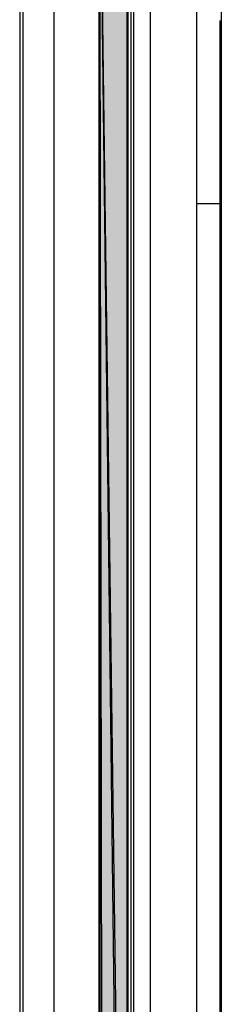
# Model space of a CAD drawing. Header units: millimetres. Extents: x 0 to 111311, y -48878 to -25280.
# Tile 208 of 244: x 106224.97 to 106231.49, y -28106.18 to -28074.26. Entities that reach past the tile are written whole.
import ezdxf

# ---------------------------------------------------------------- set-up
doc = ezdxf.new("R2010")
doc.units = ezdxf.units.MM

# ---------------------------------------------------------------- blocks, each defined once
blk = doc.blocks.new('A$C240905DC')
at = {"color": 7, "linetype": 'Continuous'}
for p, q in [((1212.5, 2448.73), (1212.5, 973.33)), ((1191.23, 2443.03), (1191.23, 979.03)), ((1206.23, 2443.03), (1206.23, 979.03)), ((1211.5, 994.03), (1211.5, 2428.03)), ((1213.8, 2426.73), (1213.8, 995.33)), ((1248.5, 2423.03), (1248.5, 999.03)), ((1183.23, 2421.03), (1183.23, 1001.03)), ((1213.8, 1763.68), (1222.56, 2422.03)), ((1214.8, 1763.68), (1222.56, 2422.03)), ((1221.56, 1763.68), (1222.56, 2422.03)), ((1222.56, 2422.03), (1222.56, 1000.03)), ((1213.4, 1009.03), (1213.4, 2413.03)), ((1222.8, 1009.03), (1222.8, 2413.03)), ((1237.5, 2413.03), (1237.5, 1009.03)), ((1247.5, 2413.03), (1247.5, 1009.03)), ((1183.75, 2347.67), (1183.23, 2347.67)), ((1183.75, 2347.67), (1183.75, 1074.37)), ((1191.23, 2288.53), (1183.75, 2288.53))]:
    blk.add_line(p, q, dxfattribs=at)
for points in [[(1213.8, 1763.68), (1222.56, 2422.03), (1214.8, 1763.68)], [(1213.8, 1763.68), (1213.8, 2422.03), (1222.56, 2422.03)], [(1214.8, 1763.68), (1222.56, 2422.03), (1221.56, 1763.68)], [(1222.56, 2422.03), (1222.56, 1763.68), (1221.56, 1763.68)]]:
    blk.add_solid(points, dxfattribs=at)

msp = doc.modelspace()

# ---------------------------------------------------------------- block references
at = {"xscale": -0.1000000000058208, "yscale": 0.09999999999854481, "zscale": 0.1}
msp.add_blockref('A$C240905DC', (106349.817, -28309.072), dxfattribs=at)

doc.saveas('drawing.dxf')
